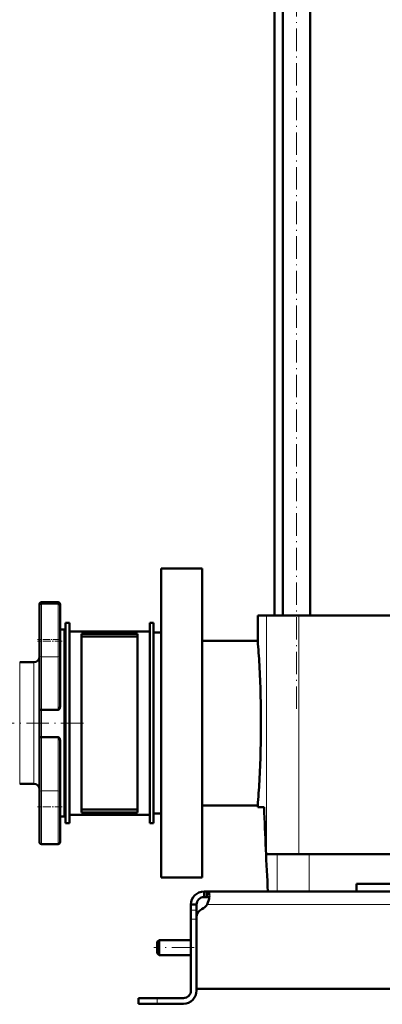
# Model space of a CAD drawing. Extents: x -1768 to 2122, y -1862 to 865.
# Tile 54 of 63: x 1384 to 1578, y -566 to -40. Entities that reach past the tile are written whole.
import ezdxf

# ---------------------------------------------------------------- set-up
doc = ezdxf.new("R2010")
doc.units = 0
doc.linetypes.add('DASHDOT', pattern=[18.5, 12, -3, 0.5, -3])

msp = doc.modelspace()

# ---------------------------------------------------------------- linework, layer by layer
at = {"color": 7, "linetype": 'DASHDOT', "lineweight": 18}
for p, q in [((1532.51, -408.52), (1532.51, 190.28)), ((1277.05, -416.12), (1421.05, -416.12)), ((1477.85, -536.12), (1456.25, -536.12))]:
    msp.add_line(p, q, dxfattribs=at)
at = {"color": 7, "lineweight": 50}
for p, q in [((1525.21, -358.62), (1525.21, 93.38)), ((1539.81, -358.62), (1539.81, 93.38)), ((1520.7, 77.38), (1520.7, -358.62)), ((1482.05, -333.62), (1460.05, -333.62)), ((1460.05, -416.12), (1460.05, -333.62)), ((1482.05, -333.62), (1482.05, -498.62)), ((1396.05, -351.55), (1405.05, -351.55)), ((1396.05, -352.32), (1405.05, -352.32)), ((1395.05, -352.55), (1395.05, -353.31)), ((1395.05, -353.31), (1395.05, -380.34)), ((1406.05, -353.46), (1406.05, -352.55)), ((1406.05, -372.31), (1406.05, -353.31)), ((1409.05, -362.62), (1411.05, -362.62)), ((1409.05, -469.62), (1409.05, -362.62)), ((1411.05, -469.62), (1411.05, -362.62)), ((1454.05, -362.62), (1456.05, -362.62)), ((1454.05, -469.62), (1454.05, -362.62)), ((1456.05, -469.62), (1456.05, -362.62)), ((1516.44, -358.62), (1511.8, -358.62)), ((1511.8, -372.12), (1511.8, -358.62)), ((1533.8, -358.62), (1516.44, -358.62)), ((1656.89, -358.62), (1533.8, -358.62)), ((1406.05, -366.12), (1408.05, -366.12)), ((1454.05, -367.12), (1411.05, -367.12)), ((1411.05, -367.12), (1411.05, -465.12)), ((1456.05, -367.72), (1456.05, -416.12)), ((1456.05, -367.72), (1460.05, -367.72)), ((1406.05, -380.34), (1406.05, -372.31)), ((1447.55, -368.37), (1417.55, -368.37)), ((1417.55, -368.37), (1417.55, -463.87)), ((1447.55, -369.91), (1417.55, -369.91)), ((1447.55, -368.37), (1447.55, -463.87)), ((1511.8, -372.12), (1482.05, -372.12)), ((1384.45, -383.62), (1392.05, -383.62)), ((1395.05, -408.93), (1395.05, -380.34)), ((1406.05, -380.34), (1406.05, -407.32)), ((1395.05, -408.93), (1395.05, -423.78)), ((1396.05, -409.08), (1405.05, -409.08)), ((1456.05, -416.12), (1456.05, -464.52)), ((1460.05, -498.62), (1460.05, -416.12)), ((1395.05, -452.8), (1395.05, -423.78)), ((1396.05, -423.64), (1405.05, -423.64)), ((1406.05, -425.37), (1406.05, -452.8)), ((1392.05, -448.62), (1384.45, -448.62)), ((1395.05, -452.8), (1395.05, -479.83)), ((1406.05, -460.83), (1406.05, -452.8)), ((1406.05, -479.83), (1406.05, -460.83)), ((1447.55, -462.33), (1417.55, -462.33)), ((1482.05, -460.12), (1511.8, -460.12)), ((1511.8, -461.12), (1511.8, -460.12)), ((1515.16, -461.12), (1511.8, -461.12)), ((1408.05, -466.12), (1406.05, -466.12)), ((1411.05, -465.12), (1454.05, -465.12)), ((1447.55, -463.87), (1417.55, -463.87)), ((1456.05, -464.52), (1460.05, -464.52)), ((1409.05, -469.62), (1411.05, -469.62)), ((1454.05, -469.62), (1456.05, -469.62)), ((1405.05, -480.83), (1396.05, -480.83)), ((1516.44, -486.12), (1522.16, -486.12)), ((1522.16, -486.12), (1539.37, -486.12)), ((1539.37, -486.12), (1672.73, -486.12)), ((1460.05, -498.62), (1482.05, -498.62)), ((1564.55, -506.12), (1564.55, -502.12)), ((1647.55, -502.12), (1564.55, -502.12)), ((1483.05, -506.12), (1484.59, -506.12)), ((1483.05, -506.12), (1483.05, -509.12)), ((1483.05, -509.12), (1484.59, -509.12)), ((1484.59, -506.12), (1484.59, -509.12)), ((1484.59, -506.12), (1606.05, -506.12)), ((1522.16, -506.12), (1517.21, -506.12)), ((1539.37, -506.12), (1522.16, -506.12)), ((1564.55, -506.12), (1539.37, -506.12)), ((1476.05, -513.12), (1479.05, -513.12)), ((1476.05, -513.12), (1476.05, -516.08)), ((1479.05, -516.08), (1479.05, -513.12)), ((1476.05, -516.08), (1476.05, -521.01)), ((1479.05, -516.08), (1479.05, -520.04)), ((1479.05, -558.12), (1479.05, -520.05)), ((1476.05, -559.12), (1476.05, -521.01)), ((1479.05, -559.12), (1479.05, -521.01)), ((1458.05, -533.12), (1459.05, -532.12)), ((1458.05, -533.12), (1458.05, -536.12)), ((1458.05, -536.12), (1458.05, -539.12)), ((1459.05, -532.12), (1459.05, -536.12)), ((1476.05, -532.12), (1459.05, -532.12)), ((1459.05, -536.12), (1459.05, -540.12)), ((1458.05, -539.12), (1459.05, -540.12)), ((1476.05, -540.12), (1459.05, -540.12)), ((1606.05, -558.12), (1479.05, -558.12)), ((1458.05, -563.12), (1448.05, -563.12)), ((1448.05, -563.12), (1448.05, -566.12)), ((1458.05, -566.12), (1448.05, -566.12)), ((1472.05, -563.12), (1458.05, -563.12)), ((1458.05, -566.12), (1472.05, -566.12))]:
    msp.add_line(p, q, dxfattribs=at)
at = {"color": 7, "lineweight": 18}
for p, q in [((1396.05, -352.32), (1396.05, -351.55)), ((1396.05, -380.77), (1396.05, -352.32)), ((1405.05, -351.55), (1405.05, -352.32)), ((1405.05, -352.32), (1405.05, -372.31)), ((1516.44, -358.62), (1516.44, -486.12)), ((1533.8, -358.62), (1533.8, -486.12)), ((1408.05, -366.12), (1408.05, -416.12)), ((1405.05, -372.31), (1405.05, -380.77)), ((1384.45, -416.12), (1384.45, -383.62)), ((1392.05, -383.62), (1392.05, -416.12)), ((1396.05, -380.77), (1396.05, -409.08)), ((1396.05, -380.77), (1405.05, -380.77)), ((1405.05, -409.08), (1405.05, -380.77)), ((1396.05, -423.64), (1396.05, -409.08)), ((1384.45, -448.62), (1384.45, -416.12)), ((1392.05, -416.12), (1392.05, -448.62)), ((1408.05, -416.12), (1408.05, -466.12)), ((1396.05, -423.64), (1396.05, -452.38)), ((1405.05, -452.38), (1405.05, -423.64)), ((1396.05, -480.83), (1396.05, -452.38)), ((1396.05, -452.38), (1405.05, -452.38)), ((1405.05, -452.38), (1405.05, -460.83)), ((1405.05, -460.83), (1405.05, -480.83)), ((1522.16, -486.12), (1522.16, -506.12)), ((1539.37, -506.12), (1539.37, -486.12)), ((1484.72, -513.12), (1606.05, -513.12)), ((1476.05, -516.08), (1479.05, -516.08)), ((1476.05, -521.01), (1479.05, -521.01)), ((1458.05, -563.12), (1458.05, -566.12))]:
    msp.add_line(p, q, dxfattribs=at)
at = {"color": 7, "linetype": 'DASHDOT', "lineweight": 18, "ltscale": 0.330017}
for p, q in [((1407.15, -372.31), (1393.95, -372.31)), ((1407.15, -460.83), (1393.95, -460.83))]:
    msp.add_line(p, q, dxfattribs=at)
at = {"color": 7, "linetype": 'DASHDOT', "lineweight": 18, "ltscale": 0.300012}
msp.add_line((1406.05, -371.55), (1394.05, -371.55), dxfattribs=at)
at = {"color": 7, "linetype": 'DASHDOT', "lineweight": 18, "ltscale": 0.090015}
msp.add_line((1479.35, -521.01), (1475.75, -521.01), dxfattribs=at)
at = {"color": 7, "linetype": 'DASHDOT', "lineweight": 18, "ltscale": 0.089999}
msp.add_line((1458.05, -566.42), (1458.05, -562.82), dxfattribs=at)
at = {"color": 7, "lineweight": 50}
for points in [[(1395.05, -408.93), (1395.06, -408.94), (1395.06, -408.94), (1395.08, -408.96), (1395.14, -408.99), (1395.38, -409.04), (1396.05, -409.08)], [(1406.05, -407.32), (1406.02, -407.76), (1405.92, -408.18), (1405.74, -408.59), (1405.61, -408.77), (1405.46, -408.92), (1405.26, -409.04), (1405.05, -409.08)], [(1396.05, -423.64), (1395.39, -423.67), (1395.15, -423.72), (1395.09, -423.75), (1395.07, -423.76), (1395.06, -423.77), (1395.05, -423.78)], [(1405.05, -423.64), (1405.27, -423.68), (1405.46, -423.79), (1405.62, -423.95), (1405.8, -424.22), (1405.92, -424.53), (1406, -424.84), (1406.05, -425.37)], [(1484.59, -506.12), (1484.84, -506.14), (1485.07, -506.2), (1485.34, -506.35), (1485.55, -506.58), (1485.72, -506.89), (1485.81, -507.17), (1485.88, -507.5), (1485.93, -508.27)], [(1484.59, -509.12), (1484.88, -509.14), (1485.14, -509.18), (1485.42, -509.3), (1485.65, -509.47), (1485.81, -509.71)], [(1485.93, -508.27), (1485.88, -509.15), (1485.73, -510.11), (1485.5, -511.1), (1485.17, -512.1), (1484.72, -513.12)]]:
    msp.add_lwpolyline(points, dxfattribs=at)
for centre, radius, start, end in [((1396.05, -352.55), 1, 90, 180), ((1396.05, -353.31), 1, 90, 180), ((1405.05, -352.55), 1, 0, 90), ((1405.05, -353.31), 1, 0, 90), ((1408.05, -367.12), 1, 0, 90), ((941.91, -416.47), 571.61, 3.1553, 4.45), ((1392.05, -380.62), 3, 270, 359.6969), ((948.2, -416.15), 565.31, 0.0023, 3.1573), ((948.2, -416.1), 565.31, 356.8428, 359.9977), ((1392.05, -451.62), 3, 0.3024, 90), ((941.87, -415.77), 571.65, 355.5501, 356.8446), ((5635.02, -295.9), 4123.18, 182.29661, 182.92258), ((1408.05, -465.12), 1, 270, 360), ((1396.05, -479.83), 1, 180, 270), ((1405.05, -479.83), 1, 270, 360), ((1483.05, -513.12), 7, 90, 180), ((1483.05, -513.12), 4, 90, 180), ((1484.05, -520.05), 5, 115.2697, 180), ((1478.93, -509.2), 7, 295.2697, 325.8717), ((1472.05, -559.12), 7, 270, 0), ((1472.05, -559.12), 4, 270, 0)]:
    msp.add_arc(centre, radius, start, end, dxfattribs=at)
at = {"color": 7, "lineweight": 18}
for centre, major_axis, start_param, end_param in [((1396.05, -380.34), (1, 0), 3.141593, 4.712389), ((1405.05, -380.34), (1, 0), 4.712389, 6.283185), ((1396.05, -452.8), (-1, 0), 4.712389, 6.283185), ((1405.05, -452.8), (1, 0), 0, 1.570796)]:
    msp.add_ellipse(centre, major_axis=major_axis, ratio=0.422618, start_param=start_param, end_param=end_param, dxfattribs=at)

doc.saveas('drawing.dxf')
